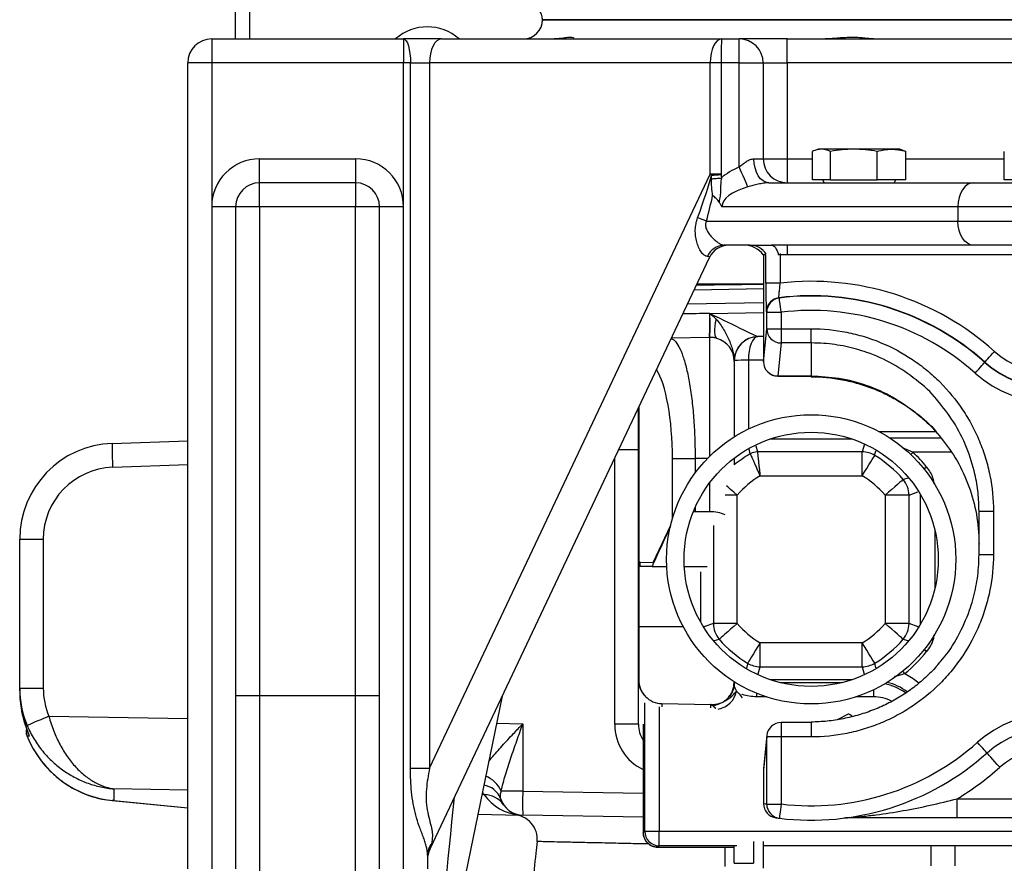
# Model space of a CAD drawing. Extents: x 167 to 762, y 25 to 1311.
# Tile 3 of 26: x 249 to 455, y 466 to 642. Entities that reach past the tile are written whole.
import ezdxf

# ---------------------------------------------------------------- set-up
doc = ezdxf.new("R2010")
doc.units = 0
doc.layers.get('0').update_dxf_attribs({"linetype": 'CONTINUOUS'})

msp = doc.modelspace()

# ---------------------------------------------------------------- linework, layer by layer
at = {"color": 7, "linetype": 'CONTINUOUS'}
for p, q in [((294.31, 637.59), (294.31, 660.27)), ((297.23, 660.27), (297.23, 637.59)), ((570.34, 641.59), (358.34, 641.59)), ((289.34, 637.59), (329.34, 637.59)), ((289.34, 637.59), (289.34, 632.59)), ((337.29, 637.59), (329.34, 637.59)), ((329.34, 637.59), (329.34, 632.59)), ((337.29, 637.59), (395.69, 637.59)), ((395.69, 637.59), (399.34, 637.59)), ((409.34, 637.59), (399.34, 637.59)), ((399.34, 632.59), (399.34, 637.59)), ((409.34, 637.59), (519.34, 637.59)), ((409.34, 632.59), (409.34, 637.59)), ((284.34, 464.59), (284.34, 632.59)), ((289.34, 632.59), (284.34, 632.59)), ((329.34, 632.59), (289.34, 632.59)), ((289.34, 632.59), (289.34, 602.59)), ((330.79, 632.59), (329.34, 632.59)), ((329.34, 602.59), (329.34, 632.59)), ((330.79, 632.59), (334.77, 632.59)), ((330.79, 485.54), (330.79, 632.59)), ((393.29, 632.59), (334.77, 632.59)), ((334.77, 632.59), (334.77, 485.54)), ((395.56, 632.59), (393.29, 632.59)), ((393.29, 609.41), (393.29, 632.59)), ((399.34, 632.59), (395.56, 632.59)), ((395.56, 632.59), (395.56, 609.41)), ((399.34, 632.59), (404.34, 632.59)), ((399.34, 610.89), (399.34, 632.59)), ((404.34, 632.59), (404.34, 612.59)), ((404.34, 632.59), (409.34, 632.59)), ((409.34, 632.59), (409.34, 612.59)), ((519.34, 632.59), (409.34, 632.59)), ((414.61, 608.19), (414.61, 614.12)), ((415.84, 614.59), (415.12, 614.33)), ((416.48, 614.59), (415.84, 614.59)), ((423.22, 614.59), (416.48, 614.59)), ((418.36, 608.19), (418.36, 614.12)), ((431.08, 614.59), (423.22, 614.59)), ((428.09, 608.19), (428.09, 614.12)), ((432.84, 614.59), (431.08, 614.59)), ((433.54, 614.34), (432.84, 614.59)), ((434.07, 608.19), (434.07, 614.12)), ((454.61, 608.19), (454.61, 614.12)), ((299.34, 607.59), (299.34, 612.59)), ((299.34, 612.59), (319.34, 612.59)), ((319.34, 612.59), (319.34, 607.59)), ((402.41, 612.59), (404.34, 612.59)), ((404.34, 612.59), (409.34, 612.59)), ((409.34, 612.59), (409.34, 607.59)), ((409.34, 612.59), (414.61, 612.59)), ((434.07, 612.59), (454.61, 612.59)), ((334.77, 485.54), (393.29, 609.41)), ((395.56, 609.41), (393.29, 609.41)), ((418.36, 608.19), (414.61, 608.19)), ((416.68, 608.19), (417.02, 607.59)), ((418.36, 608.19), (428.09, 608.19)), ((434.07, 608.19), (428.09, 608.19)), ((431.65, 607.59), (432, 608.19)), ((458.36, 608.19), (454.61, 608.19)), ((319.34, 607.59), (299.34, 607.59)), ((299.34, 602.59), (299.34, 607.59)), ((319.34, 607.59), (319.34, 602.59)), ((405.48, 607.59), (448.18, 607.59)), ((448.18, 607.59), (480.5, 607.59)), ((289.34, 602.59), (289.34, 464.59)), ((294.34, 602.59), (289.34, 602.59)), ((294.34, 602.59), (294.34, 464.59)), ((299.34, 602.59), (294.34, 602.59)), ((319.34, 602.59), (299.34, 602.59)), ((299.34, 602.59), (299.34, 500.64)), ((324.34, 602.59), (319.34, 602.59)), ((319.34, 500.64), (319.34, 602.59)), ((324.34, 464.59), (324.34, 602.59)), ((329.34, 602.59), (324.34, 602.59)), ((329.34, 464.59), (329.34, 602.59)), ((444.94, 602.59), (395.74, 602.59)), ((483.74, 602.59), (444.94, 602.59)), ((444.94, 602.59), (444.94, 599.59)), ((392.5, 599.59), (444.94, 599.59)), ((444.94, 599.59), (483.74, 599.59)), ((401.61, 594.59), (396.16, 594.59)), ((448.18, 594.59), (406.07, 594.59)), ((409.34, 594.59), (409.34, 592.59)), ((480.5, 594.59), (448.18, 594.59)), ((334.82, 468.61), (393.12, 592.02)), ((404.9, 592.59), (404.34, 592.59)), ((404.39, 592.59), (404.39, 570.28)), ((404.9, 586.68), (404.9, 592.59)), ((409.34, 592.59), (407.52, 592.59)), ((407.9, 592.85), (407.9, 586.68)), ((519.34, 592.59), (409.34, 592.59)), ((389.95, 585.3), (404.39, 585.55)), ((390.54, 586.56), (404.39, 586.56)), ((407.9, 586.68), (404.9, 586.68)), ((407.63, 583.63), (407.71, 583.56)), ((404.39, 582.55), (388.52, 582.27)), ((393.18, 580.36), (404.39, 580.55)), ((393.18, 580.35), (393.18, 580.36)), ((393.18, 580.36), (393.18, 580.35)), ((405.07, 580.59), (408.07, 580.59)), ((405.07, 577.16), (405.07, 580.59)), ((408.07, 580.59), (408.07, 577.16)), ((404.39, 570.28), (405.07, 577.16)), ((405.07, 577.16), (408.07, 577.16)), ((408.07, 577.16), (414.34, 577.16)), ((408.07, 577.16), (408.07, 574.2)), ((414.34, 574.2), (414.34, 577.16)), ((393.13, 575.35), (385.18, 575.21)), ((393.22, 550.61), (393.22, 575.35)), ((404.39, 575.55), (403.22, 575.53)), ((408.07, 574.2), (407.39, 567.33)), ((414.34, 574.2), (408.07, 574.2)), ((414.34, 574.2), (414.34, 567.33)), ((398.31, 570.53), (398.31, 570.36)), ((398.31, 570.53), (398.31, 570.53)), ((398.31, 570.36), (398.31, 554.63)), ((404.39, 570.64), (401.26, 570.58)), ((401.26, 570.58), (401.26, 570.58)), ((401.26, 570.58), (401.26, 556.26)), ((450.52, 570.15), (450.57, 570.21)), ((407.39, 567.33), (414.34, 567.33)), ((407.39, 567.33), (407.39, 567.28)), ((407.39, 567.28), (414.34, 567.28)), ((414.34, 567.33), (414.34, 567.28)), ((378.31, 528.5), (378.31, 560.66)), ((378.41, 560.88), (378.41, 528.5)), ((440.33, 555.66), (428.61, 555.66)), ((440.34, 555.65), (428.63, 555.65)), ((430.74, 554.4), (441.35, 554.4)), ((268.61, 553.27), (284.34, 553.82)), ((402.8, 552.77), (403.14, 551.49)), ((422.95, 554.16), (405.73, 554.16)), ((425.43, 553.08), (424.99, 551.49)), ((433.34, 552.38), (435.59, 551.41)), ((373.39, 494.71), (373.39, 550.26)), ((378.31, 551.92), (374.18, 551.92)), ((401.65, 551.09), (401.4, 552.15)), ((424.99, 551.49), (403.14, 551.49)), ((424.99, 546.51), (424.99, 551.49)), ((443.59, 551.41), (435.59, 551.41)), ((284.34, 548.82), (268.7, 548.27)), ((385.41, 550.09), (390.15, 550.09)), ((385.41, 537.58), (385.41, 550.09)), ((392.71, 550.09), (390.15, 550.09)), ((390.15, 550.09), (390.15, 547.09)), ((398.31, 550.09), (398.18, 550.09)), ((398.31, 550.09), (398.31, 548.8)), ((403.69, 546.51), (424.99, 546.51)), ((393.22, 539), (393.22, 545.1)), ((434.56, 546.04), (433.52, 545.75)), ((398.92, 542.48), (396.38, 542.48)), ((398.92, 515.71), (398.92, 542.48)), ((429.76, 542.48), (429.76, 515.71)), ((434.74, 542.48), (429.76, 542.48)), ((434.74, 542.48), (436.61, 543.16)), ((434.74, 515.71), (434.74, 542.48)), ((437.16, 515.63), (437.16, 542.56)), ((390.15, 539.92), (390.15, 538.97)), ((393.22, 539), (390.15, 538.97)), ((449.34, 530.11), (449.34, 539.11)), ((449.34, 539.11), (452.34, 539.11)), ((452.34, 539.11), (452.34, 530.11)), ((381.41, 528.46), (385.05, 536.23)), ((393.94, 536.16), (393.94, 515.71)), ((440.15, 535.1), (440.15, 523.09)), ((249.31, 502.2), (249.31, 533.28)), ((249.31, 533.28), (254.22, 533.28)), ((254.22, 533.28), (254.22, 502.2)), ((449.34, 530.11), (452.34, 530.11)), ((378.31, 515.09), (378.31, 528.5)), ((378.41, 528.5), (378.31, 528.5)), ((378.65, 528.51), (381.41, 528.46)), ((378.39, 527.59), (378.39, 515.09)), ((381.2, 527.59), (378.73, 527.59)), ((381.2, 527.59), (384.23, 527.59)), ((387.88, 527.59), (392.64, 527.59)), ((391.28, 526.5), (391.28, 516.04)), ((393.94, 515.71), (391.94, 514.99)), ((398.92, 515.71), (393.94, 515.71)), ((434.74, 515.71), (429.76, 515.71)), ((436.63, 515.02), (434.74, 515.71)), ((378.31, 503.94), (378.31, 515.09)), ((378.31, 515.09), (378.39, 515.09)), ((378.39, 515.09), (378.39, 503.94)), ((378.39, 515.09), (387.64, 515.09)), ((394.18, 512.16), (395.16, 512.44)), ((424.99, 511.68), (403.69, 511.68)), ((403.69, 506.7), (403.69, 511.68)), ((424.99, 506.7), (424.99, 511.68)), ((427.8, 506.45), (427.59, 507.43)), ((403.28, 505.2), (403.69, 506.7)), ((403.69, 506.7), (424.99, 506.7)), ((424.99, 506.7), (425.41, 505.15)), ((378.31, 494.71), (378.31, 503.94)), ((378.31, 503.94), (378.39, 503.94)), ((398.25, 503.3), (398.25, 503.6)), ((398.31, 503.56), (398.31, 503.28)), ((405.73, 504.03), (422.95, 504.03)), ((407.87, 503.4), (420.81, 503.4)), ((249.31, 501.66), (249.31, 502.2)), ((249.31, 502.2), (254.22, 502.2)), ((399.48, 502.86), (399.44, 502.8)), ((402.96, 501.17), (402.96, 500.41)), ((427.34, 501.89), (427.34, 500.41)), ((299.34, 500.64), (294.34, 500.64)), ((299.34, 500.64), (299.34, 451.74)), ((319.34, 500.64), (299.34, 500.64)), ((324.34, 500.64), (319.34, 500.64)), ((319.34, 452.87), (319.34, 500.64)), ((349.9, 500.53), (334.44, 425.09)), ((379.64, 472.39), (379.64, 499.18)), ((383.22, 499.01), (393.39, 498.82)), ((383.22, 499.01), (383.22, 498.31)), ((405.06, 500.41), (402.96, 500.41)), ((427.34, 500.41), (423.62, 500.41)), ((382.64, 498.35), (382.64, 472.39)), ((393.39, 498.12), (393.39, 498.82)), ((419.86, 495.68), (422.15, 496.9)), ((255.39, 496.36), (284.34, 495.91)), ((348.75, 494.9), (354.22, 494.81)), ((354.22, 494.81), (354.22, 480.76)), ((414.34, 495.07), (408.07, 495.07)), ((408.07, 495.07), (408.07, 492.07)), ((414.34, 495.07), (414.34, 492.07)), ((378.31, 494.71), (373.39, 494.71)), ((379.32, 494.72), (379.32, 472.09)), ((251.13, 492.7), (251.29, 492.23)), ((405.07, 492.07), (404.39, 485.19)), ((405.09, 492.36), (404.41, 485.48)), ((405.09, 492.36), (405.07, 492.07)), ((408.07, 492.07), (405.07, 492.07)), ((405.07, 478.08), (405.07, 492.07)), ((408.07, 492.07), (408.07, 478.08)), ((414.34, 492.07), (408.07, 492.07)), ((330.79, 485.54), (334.77, 485.54)), ((404.41, 485.48), (404.39, 485.19)), ((404.39, 485.19), (404.39, 478.17)), ((284.34, 480.99), (268.96, 481.23)), ((268.96, 481.23), (268.96, 478.79)), ((354.22, 480.76), (349.71, 480.76)), ((354.22, 480.76), (379.32, 480.32)), ((268.96, 478.79), (268.61, 478.78)), ((268.61, 478.78), (284.34, 477.27)), ((268.96, 478.79), (284.34, 477.31)), ((346.19, 480.02), (345.7, 480.03)), ((444.79, 475.17), (444.79, 479.17)), ((444.79, 479.17), (483.89, 479.17)), ((405.07, 478.08), (408.07, 478.08)), ((344.86, 475.93), (353.48, 475.78)), ((379.32, 475.33), (354.22, 475.76)), ((407.22, 475.18), (407.21, 475.17)), ((407.21, 475.17), (407.27, 475.17)), ((483.89, 475.17), (444.79, 475.17)), ((379.34, 472.09), (379.64, 472.39)), ((379.64, 472.39), (382.64, 472.39)), ((382.64, 472.39), (546.04, 472.39)), ((382.64, 469.39), (382.64, 472.39)), ((379.32, 472.09), (379.34, 472.09)), ((402.31, 470.26), (402.31, 465.72)), ((404.31, 470.26), (404.31, 464.7)), ((382.64, 469.39), (382.34, 469.09)), ((382.34, 469.08), (382.34, 469.09)), ((382.34, 469.08), (398.31, 469.08)), ((398.81, 469.39), (382.64, 469.39)), ((396.38, 465.05), (396.39, 469.08)), ((398.31, 465.72), (398.31, 469.36)), ((524.31, 469.39), (404.31, 469.39)), ((439.31, 469.36), (439.31, 465.18)), ((444.31, 469.25), (444.31, 465.18)), ((334.34, 467.44), (334.34, 464.59)), ((398.31, 465.72), (402.31, 465.72))]:
    msp.add_line(p, q, dxfattribs=at)
at = {"color": 7, "linetype": 'CONTINUOUS', "flags": 128}
for points in [[(329.34, 637.59), (329.62, 637.5), (329.9, 637.21), (330.15, 636.75), (330.37, 636.13), (330.55, 635.37), (330.68, 634.51), (330.77, 633.57), (330.79, 632.59)], [(337.29, 637.59), (336.79, 637.5), (336.32, 637.21), (335.89, 636.75), (335.5, 636.13), (335.19, 635.37), (334.96, 634.51), (334.82, 633.57), (334.77, 632.59)], [(405.48, 607.59), (404.88, 607.69), (404.31, 607.98), (403.78, 608.44), (403.31, 609.06), (402.93, 609.82), (402.65, 610.68), (402.47, 611.62), (402.41, 612.59)], [(401.14, 606.74), (401.01, 607.06), (400.84, 607.45), (400.64, 607.91), (400.41, 608.44), (400.16, 609.01), (399.9, 609.61), (399.62, 610.25), (399.34, 610.89)], [(393.56, 608.42), (393.8, 608.45), (394.05, 608.47), (394.3, 608.49), (394.56, 608.52), (394.82, 608.54), (395.09, 608.57), (395.36, 608.59), (395.63, 608.62)], [(393.58, 609.15), (393.81, 609.17), (394.05, 609.19), (394.29, 609.22), (394.54, 609.24), (394.79, 609.26), (395.05, 609.28), (395.3, 609.31), (395.56, 609.33)], [(448.18, 607.59), (447.55, 607.5), (446.94, 607.21), (446.38, 606.75), (445.89, 606.13), (445.49, 605.37), (445.19, 604.51), (445.01, 603.57), (444.94, 602.59)], [(448.18, 594.59), (447.55, 594.69), (446.94, 594.98), (446.38, 595.44), (445.89, 596.06), (445.49, 596.82), (445.19, 597.68), (445.01, 598.62), (444.94, 599.59)], [(406.07, 594.59), (406.28, 594.56), (406.48, 594.46), (406.69, 594.3), (406.88, 594.07), (407.06, 593.78), (407.23, 593.43), (407.38, 593.04), (407.52, 592.59)], [(408.07, 580.59), (408, 581.16), (407.93, 581.72), (407.87, 582.23), (407.82, 582.67), (407.77, 583.05), (407.74, 583.32), (407.72, 583.5), (407.71, 583.56)], [(394.5, 579.19), (394.35, 578.41), (394.25, 577.68), (394.2, 577), (394.2, 576.42), (394.25, 575.92), (394.35, 575.54), (394.5, 575.29), (394.69, 575.16)], [(405.07, 580.59), (405.04, 580.62), (405, 580.65)], [(450.57, 570.21), (450.61, 570.26), (450.73, 570.39), (450.91, 570.6), (451.16, 570.87), (451.46, 571.21), (451.81, 571.6), (452.18, 572.01), (452.56, 572.44)], [(448.52, 567.92), (448.9, 568.35), (449.27, 568.76), (449.62, 569.15), (449.92, 569.48), (450.17, 569.76), (450.36, 569.97), (450.47, 570.1), (450.52, 570.15)], [(424.99, 546.51), (425.48, 547.3), (425.94, 548.06), (426.37, 548.77), (426.76, 549.39), (427.08, 549.93), (427.33, 550.34), (427.51, 550.62), (427.59, 550.76)], [(435.59, 551.41), (435.21, 551.01), (435.13, 550.93)], [(438.41, 548.33), (437.97, 547.99), (437.89, 547.92)], [(398.92, 542.48), (398.23, 543.08), (397.55, 543.67), (396.93, 544.21), (396.7, 544.41)], [(433.52, 545.75), (433.39, 545.64), (433.14, 545.42), (432.78, 545.1), (432.31, 544.7), (431.75, 544.21), (431.13, 543.67), (430.45, 543.08), (429.76, 542.48)], [(398.92, 515.71), (398.23, 515.1), (397.55, 514.52), (396.93, 513.98), (396.37, 513.49), (395.9, 513.09), (395.54, 512.77), (395.29, 512.55), (395.16, 512.44)], [(433.52, 512.44), (433.39, 512.55), (433.14, 512.77), (432.78, 513.09), (432.31, 513.49), (431.75, 513.98), (431.13, 514.52), (430.45, 515.1), (429.76, 515.71)], [(403.69, 511.68), (403.2, 510.89), (402.74, 510.13), (402.31, 509.42), (401.92, 508.79), (401.6, 508.26), (401.35, 507.85), (401.17, 507.57), (401.09, 507.43)], [(427.59, 507.43), (427.51, 507.57), (427.33, 507.85), (427.08, 508.26), (426.76, 508.79), (426.37, 509.42), (425.94, 510.13), (425.48, 510.89), (424.99, 511.68)], [(438.41, 509.86), (437.97, 510.2), (437.89, 510.27)], [(433.86, 505.26), (433.51, 505.69), (433.45, 505.77)], [(433.86, 505.26), (435.64, 504.23), (436.81, 503.34)], [(398.26, 502.62), (398.41, 502.32), (398.58, 501.99), (398.78, 501.62)], [(451.01, 488.71), (450.97, 488.75), (450.85, 488.88), (450.67, 489.09), (450.42, 489.37), (450.12, 489.7), (449.77, 490.09), (449.4, 490.51), (449.01, 490.95)], [(453.67, 485.73), (453.15, 486.31), (452.65, 486.87), (452.19, 487.39), (451.79, 487.84), (451.46, 488.21), (451.21, 488.48), (451.06, 488.65), (451.01, 488.71)], [(408.07, 478.08), (408, 477.5), (407.94, 476.94), (407.87, 476.43), (407.82, 475.98), (407.77, 475.61), (407.74, 475.33), (407.72, 475.16), (407.71, 475.11)]]:
    msp.add_lwpolyline(points, dxfattribs=at)
at = {"color": 7, "linetype": 'CONTINUOUS'}
for radius in [30.15, 26.5]:
    msp.add_circle((414.34, 529.09), radius, dxfattribs=at)
for centre, radius, start, end in [((355.34, 641.59), 3, 359.9776, 90), ((354.34, 641.59), 4, 270, 0), ((334.31, 630.09), 10, 48.5904, 131.4096), ((289.34, 632.59), 5, 90, 180), ((399.34, 632.59), 5, 0, 90), ((299.34, 602.59), 10, 90, 180), ((319.34, 602.59), 10, 0, 90), ((409.34, 612.59), 5, 180, 270), ((299.34, 602.59), 5, 90, 180), ((319.34, 602.59), 5, 0, 90), ((386.08, 585.13), 15.83, 66.0504, 73.1541), ((396.28, 590.68), 3.91, 91.7135, 156.337), ((397.19, 590.09), 4.5, 90, 154.712), ((400.34, 589.59), 5, 36.8699, 90), ((401.51, 590.48), 4.11, 32.9481, 88.6225), ((414.34, 529.71), 57.34, 48.1897, 96.4499), ((408, 580.65), 3, 120.5566, 179.9827), ((408.07, 580.59), 3, 97.0386, 179.9825), ((408, 580.65), 3, 97.1074, 120.5582), ((414.34, 529.71), 54.34, 48.1897, 97.0917), ((414.34, 529.71), 54.27, 48.1897, 97.021), ((343.94, 578.28), 49.28, 356.5927, 2.4073), ((319.99, 577.84), 73.27, 358.0509, 1.9373), ((414.34, 529.71), 51.27, 48.1897, 97.021), ((408.06, 577.19), 2.99, 180.641, 270.2274), ((393.31, 570.36), 5, 0, 73.9234), ((403.31, 570.53), 5, 91, 180), ((403.31, 570.53), 5, 91.009, 179.6631), ((464.34, 585.61), 17.66, 228.1897, 311.8103), ((400.51, 528.57), 42.02, 88.9897, 93.0103), ((400.53, 528.57), 42.02, 89.007, 93.0278), ((407.39, 570.28), 3, 180, 270), ((407.38, 570.31), 2.99, 180.6409, 270.2274), ((464.34, 585.61), 20.73, 228.1897, 311.8103), ((464.34, 585.61), 20.66, 228.1897, 311.8103), ((464.34, 585.61), 23.73, 228.1897, 311.8103), ((269.31, 533.28), 20, 91.9979, 180), ((340.28, 552.02), 71.69, 179.0004, 182.9957), ((414.34, 529.09), 25.4, 119.9874, 129.1409), ((403.15, 548.48), 3.01, 90.1189, 119.8685), ((424.98, 546.47), 5.02, 58.6717, 89.8757), ((414.34, 529.09), 25.4, 40.964, 58.5475), ((414.34, 529.09), 30.81, 38.6385, 46.4016), ((269.22, 533.28), 15, 91.9979, 180), ((414.34, 529.09), 20.42, 121.4525, 139.036), ((414.34, 529.09), 20.42, 40.964, 58.5475), ((429.72, 542.47), 5.02, 0.1671, 40.7968), ((378.41, 528.33), 0.153, 88.7671, 130.1567), ((385.5, 529.04), 4.14, 188.1469, 190.8214), ((386.59, 528.45), 5.19, 179.9358, 182.7014), ((382.81, 527.63), 1.51, 155.126, 157.5927), ((398.96, 515.72), 5.02, 180.1672, 220.7967), ((414.34, 529.09), 20.42, 220.964, 238.5475), ((414.34, 529.09), 20.42, 301.4525, 319.036), ((429.72, 515.72), 5.02, 319.2032, 359.8328), ((414.34, 529.09), 25.4, 220.964, 238.5475), ((414.34, 529.09), 25.4, 301.4525, 319.036), ((414.34, 529.09), 30.81, 309.3234, 321.3615), ((403.7, 511.72), 5.02, 238.6722, 269.8753), ((424.98, 511.72), 5.02, 270.1247, 301.3279), ((383.06, 503.95), 4.75, 180.1798, 226.141), ((383.31, 503.94), 4.92, 180, 223.9084), ((427.34, 492.03), 11.36, 54.1997, 78.0218), ((427.34, 492.03), 11.76, 53.4978, 76.0023), ((394.19, 502.49), 4.67, 279.369, 349.2805), ((393.5, 502.11), 3.53, 274.2908, 300.3164), ((427.34, 492.03), 8.38, 63.437, 90), ((331.22, 311.95), 199.4, 112.352, 113.7645), ((408.07, 492.07), 3, 90, 174.3466), ((464.34, 473.8), 23, 48.1897, 131.8103), ((252.65, 493.09), 2, 161.4673, 201.9726), ((252.66, 493.09), 2, 160.9498, 202.1534), ((464.34, 473.8), 20, 48.1897, 131.8103), ((414.34, 529.71), 52, 263.0786, 311.8103), ((414.34, 529.71), 55, 263.0786, 311.8103), ((464.34, 473.8), 16, 48.1897, 131.8103), ((407.39, 485.19), 3, 174.3466, 180), ((414.34, 529.71), 59, 301.0688, 311.8103), ((344.23, 478.35), 5.99, 23.8182, 67.8622), ((345.56, 477.78), 4.24, 20.3015, 82.7509), ((425.85, 478.26), 71.68, 178.0015, 181.9985), ((346.15, 475.07), 4.95, 34.916, 89.5398), ((354.39, 485.73), 10, 214.8458, 264.759), ((354.31, 480.76), 5, 197.6278, 269), ((407.39, 478.17), 3, 179.9936, 262.3189), ((411.34, 529.71), 52, 262.3224, 263.0786), ((408.07, 478.08), 3, 179.994, 263.0748), ((352.22, 470.8), 5, 353.8929, 88.9619), ((414.34, 529.71), 55, 262.3224, 262.5552), ((414.34, 529.71), 55, 262.5552, 263.0786), ((421.72, 477.33), 2.16, 270.052, 285.4453), ((382.64, 472.39), 3, 180.0203, 269.9795), ((338.25, 467.41), 3.91, 142.3809, 179.6093), ((339.34, 466.47), 5, 154.712, 180)]:
    msp.add_arc(centre, radius, start, end, dxfattribs=at)
for centre, major_axis, ratio, start_param, end_param in [((395.69, 632.59), (0, 5), 0.480519, 0, 1.570796), ((395.69, 632.59), (0, 5), 0.027035, 0, 1.570796), ((407.97, 602.59), (-15.47, 0), 0.646538, 5.30457, 5.636914), ((350.1, 512.65), (43.88, 99.82), 0.036948, 5.799795, 6.040486), ((396.55, 610.98), (4.52, -2.14), 0.631195, 4.239358, 4.320683), ((396.55, 610.98), (0.88, 1.87), 0.241788, 2.668562, 2.749887), ((407.97, 602.59), (12.23, 0), 0.408687, 2.162978, 3.141593), ((353.01, 512.65), (41.03, 100.19), 0.070316, 5.791138, 5.910957), ((386.68, 590.09), (6.45, 2.02), 0.119095, 6.173874, 6.620964), ((1752.69, 550.09), (2061.73, 0), 0.01952, 2.290819, 2.294446), ((393.31, 580.36), (9.91, -4.83), 0.0052, 4.701715, 6.272968), ((403.31, 570.53), (-0.09, 5), 0.410287, 0, 1.553044), ((393.31, 570.36), (0, 10), 0.5, 4.712389, 4.729842), ((380.02, 550.09), (0, 20.11), 0.267952, 4.712389, 5.888914), ((390.24, 536.09), (5, 0), 0.57735, 1.58825, 1.669787), ((393.31, 536.12), (5, 0), 0.57735, 0.907858, 1.58825), ((435.64, 633.92), (286.46, 615.77), 0.006853, 1.73391, 1.746409), ((378.64, 515.09), (0, 13.41), 0.267952, 6.278508, 6.34656), ((386.69, 528.45), (5.14, 3.73), 0.636845, 2.340704, 2.464973), ((393.31, 503.29), (5, -0.01), 0.026795, 0.000048, 0.148379), ((269.31, 502.23), (4.59, 19.53), 0.996924, 1.802255, 2.199813), ((269.31, 501.63), (-4.59, 19.53), 0.996924, 1.339338, 1.547782), ((269.22, 502.23), (2.41, 14.89), 0.994227, 1.732007, 2.129566), ((383.31, 504.18), (0, 5.18), 0.965926, 2.354472, 3.124139), ((393.31, 493.65), (0, -5.18), 0.965926, 3.101393, 3.124139), ((383.39, 494.76), (0.67, 10.33), 0.965633, 1.637853, 2.789126), ((383.31, 494.76), (0.23, 5.52), 0.904924, 1.617603, 2.265758), ((269.31, 498.82), (-14.01, 15.18), 0.940801, 1.184284, 2.348353), ((269.31, 493.09), (20, 0), 0.099452, 3.530867, 3.590307), ((339.34, 473.9), (4.9, 48.81), 0.001208, 3.153385, 4.827256), ((339.34, 489.88), (4.54, 21.3), 0.012741, 3.195645, 3.4838)]:
    msp.add_ellipse(centre, major_axis=major_axis, ratio=ratio, start_param=start_param, end_param=end_param, dxfattribs=at)
for points, knots in [([(358.34, 641.59), (358.34, 641.59), (358.34, 641.59), (358.36, 641.59), (358.39, 641.59), (358.42, 641.59), (358.47, 641.59), (358.53, 641.59), (358.6, 641.59), (358.68, 641.59), (358.88, 641.59), (359.29, 641.59), (360.08, 641.59), (361.11, 641.59), (362.4, 641.59), (363.95, 641.59), (366.37, 641.59), (370.05, 641.59), (375.48, 641.59), (381.91, 641.59), (389.25, 641.59), (397.39, 641.59), (406.2, 641.59), (415.52, 641.59), (423.61, 641.59), (430.19, 641.59), (435.12, 641.59), (440.08, 641.59), (445, 641.59), (449.91, 641.59), (453.81, 641.59), (456.72, 641.59), (458.62, 641.59), (460.53, 641.59), (462.43, 641.59), (463.7, 641.59), (464.34, 641.59)], [0, 0, 0, 0, 0.006368, 0.012735, 0.0191, 0.025464, 0.031828, 0.038192, 0.044558, 0.050925, 0.057295, 0.086904, 0.116515, 0.147004, 0.177496, 0.208759, 0.240025, 0.303831, 0.368644, 0.434147, 0.5, 0.565853, 0.631356, 0.69617, 0.759976, 0.791239, 0.822505, 0.852994, 0.883485, 0.913094, 0.942705, 0.954168, 0.965624, 0.97708, 0.988537, 1, 1, 1, 1]), ([(364.9, 637.73), (364.81, 637.78), (364.66, 637.84), (364.32, 637.88), (364.19, 637.89), (363.9, 637.88), (363.74, 637.87), (363.21, 637.82), (362.8, 637.76), (362.09, 637.68), (361.84, 637.65), (361.32, 637.61), (361.04, 637.59), (360.76, 637.59)], [0, 0, 0, 0, 0.25, 0.25, 0.375, 0.375, 0.5, 0.5, 0.75, 0.75, 0.875, 0.875, 1, 1, 1, 1]), ([(427.32, 637.59), (427.02, 637.59), (426.7, 637.62), (426.02, 637.68), (425.65, 637.72), (424.89, 637.79), (424.5, 637.83), (423.68, 637.87), (423.26, 637.89), (422.38, 637.89), (421.93, 637.87), (421.02, 637.82), (420.56, 637.79), (419.64, 637.72), (419.16, 637.68), (418.22, 637.62), (417.74, 637.59), (417.27, 637.59)], [0, 0, 0, 0, 0.125, 0.125, 0.25, 0.25, 0.375, 0.375, 0.5, 0.5, 0.625, 0.625, 0.75, 0.75, 0.875, 0.875, 1, 1, 1, 1]), ([(416.48, 614.59), (416.17, 614.59), (415.86, 614.55), (415.23, 614.39), (414.92, 614.26), (414.61, 614.12)], [0, 0, 0, 0, 0.5, 0.5, 1, 1, 1, 1]), ([(418.36, 614.12), (418.05, 614.26), (417.73, 614.39), (417.11, 614.55), (416.8, 614.59), (416.48, 614.59)], [0, 0, 0, 0, 0.5, 0.5, 1, 1, 1, 1]), ([(423.22, 614.59), (422.41, 614.59), (421.6, 614.55), (419.98, 614.39), (419.17, 614.26), (418.36, 614.12)], [0, 0, 0, 0, 0.5, 0.5, 1, 1, 1, 1]), ([(428.09, 614.12), (427.28, 614.26), (426.47, 614.39), (424.84, 614.55), (424.03, 614.59), (423.22, 614.59)], [0, 0, 0, 0, 0.5, 0.5, 1, 1, 1, 1]), ([(428.09, 614.12), (428.59, 614.26), (429.08, 614.39), (430.08, 614.55), (430.58, 614.59), (431.08, 614.59)], [0, 0, 0, 0, 0.5, 0.5, 1, 1, 1, 1]), ([(431.08, 614.59), (431.58, 614.59), (432.08, 614.55), (433.07, 614.39), (433.57, 614.26), (434.07, 614.12)], [0, 0, 0, 0, 0.5, 0.5, 1, 1, 1, 1]), ([(433.54, 614.33), (433.56, 614.32), (433.74, 614.29), (433.92, 614.2), (434.07, 614.12)], [0, 0, 0, 0, 0.131003, 1, 1, 1, 1]), ([(399.34, 610.89), (399.58, 611.1), (399.82, 611.3), (400.31, 611.69), (400.57, 611.87), (401.09, 612.19), (401.35, 612.33), (401.89, 612.53), (402.16, 612.59), (402.41, 612.59)], [0, 0, 0, 0, 0.25, 0.25, 0.5, 0.5, 0.75, 0.75, 1, 1, 1, 1]), ([(393.79, 604.93), (393.72, 605.51), (393.64, 606.09), (393.56, 607.26), (393.54, 607.84), (393.56, 608.42)], [0, 0, 0, 0, 0.5, 0.5, 1, 1, 1, 1]), ([(395.63, 608.62), (395.53, 608.2), (395.49, 607.77), (395.45, 606.93), (395.45, 606.5), (395.43, 605.66), (395.4, 605.25), (395.29, 604.41), (395.2, 603.99), (395.14, 603.57)], [0, 0, 0, 0, 0.25, 0.25, 0.5, 0.5, 0.75, 0.75, 1, 1, 1, 1]), ([(405.48, 607.59), (405.31, 607.59), (405.13, 607.59), (404.77, 607.55), (404.59, 607.53), (404.04, 607.45), (403.67, 607.37), (402.93, 607.21), (402.56, 607.12), (401.85, 606.94), (401.49, 606.84), (401.14, 606.74)], [0, 0, 0, 0, 0.125, 0.125, 0.25, 0.25, 0.5, 0.5, 0.75, 0.75, 1, 1, 1, 1]), ([(395.14, 603.57), (394.98, 603.89), (394.76, 604.13), (394.4, 604.44), (394.28, 604.54), (394.04, 604.73), (393.91, 604.83), (393.79, 604.93)], [0, 0, 0, 0, 0.5, 0.5, 0.75, 0.75, 1, 1, 1, 1]), ([(395.14, 603.57), (395.22, 603.4), (395.32, 603.23), (395.47, 602.98), (395.52, 602.9), (395.63, 602.74), (395.68, 602.67), (395.74, 602.59)], [0, 0, 0, 0, 0.5, 0.5, 0.75, 0.75, 1, 1, 1, 1]), ([(392.69, 592.25), (392.59, 592.26), (392.48, 592.28), (392.26, 592.37), (392.14, 592.43), (391.92, 592.59), (391.81, 592.69), (391.6, 592.92), (391.49, 593.05), (391.2, 593.47), (391.02, 593.8), (390.79, 594.33), (390.72, 594.51), (390.59, 594.89), (390.53, 595.09), (390.37, 595.68), (390.29, 596.09), (390.19, 596.93), (390.17, 597.35), (390.2, 598.2), (390.24, 598.63), (390.41, 599.47), (390.52, 599.88), (390.66, 600.28)], [0, 0, 0, 0, 0.0625, 0.0625, 0.125, 0.125, 0.1875, 0.1875, 0.25, 0.25, 0.375, 0.375, 0.4375, 0.4375, 0.5, 0.5, 0.625, 0.625, 0.75, 0.75, 0.875, 0.875, 1, 1, 1, 1]), ([(392.5, 599.59), (392.43, 599.45), (392.37, 599.3), (392.31, 598.98), (392.3, 598.81), (392.34, 598.31), (392.44, 597.99), (392.74, 597.38), (392.92, 597.1), (393.32, 596.57), (393.54, 596.33), (394, 595.86), (394.23, 595.66), (394.7, 595.28), (394.93, 595.12), (395.36, 594.86), (395.56, 594.76), (395.91, 594.63), (396.05, 594.59), (396.16, 594.59)], [0, 0, 0, 0, 0.0625, 0.0625, 0.125, 0.125, 0.25, 0.25, 0.375, 0.375, 0.5, 0.5, 0.625, 0.625, 0.75, 0.75, 0.875, 0.875, 1, 1, 1, 1]), ([(401.61, 594.59), (401.92, 594.59), (402.25, 594.6), (402.94, 594.6), (403.31, 594.6), (404.42, 594.6), (405.22, 594.59), (406.07, 594.59)], [0, 0, 0, 0, 0.25, 0.25, 0.5, 0.5, 1, 1, 1, 1]), ([(390.43, 586.31), (390.43, 586.31), (392.31, 586.33), (396.17, 586.37), (400.83, 586.43), (403.58, 586.46), (404.39, 586.46)], [0, 0, 0, 0, 0.001243, 0.448429, 0.835639, 1, 1, 1, 1]), ([(404.9, 586.68), (404.9, 586.29), (404.9, 585.9), (404.9, 585.13), (404.9, 584.75), (404.91, 584.22), (404.91, 584.04), (404.91, 583.7), (404.91, 583.53), (404.92, 583.03), (404.92, 582.73), (404.93, 582.18), (404.94, 581.92), (404.95, 581.48), (404.96, 581.29), (404.97, 581.06), (404.97, 580.99), (404.98, 580.87), (404.98, 580.82), (404.99, 580.7), (405, 580.66), (405, 580.65)], [0, 0, 0, 0, 0.125, 0.125, 0.25, 0.25, 0.3125, 0.3125, 0.375, 0.375, 0.5, 0.5, 0.625, 0.625, 0.75, 0.75, 0.8125, 0.8125, 0.875, 0.875, 1, 1, 1, 1]), ([(407.63, 583.63), (407.62, 583.63), (407.62, 583.65), (407.62, 583.74), (407.62, 583.8), (407.63, 583.96), (407.63, 584.05), (407.65, 584.28), (407.66, 584.41), (407.69, 584.69), (407.7, 584.84), (407.74, 585.18), (407.76, 585.35), (407.81, 585.89), (407.86, 586.29), (407.9, 586.68)], [0, 0, 0, 0, 0.125, 0.125, 0.25, 0.25, 0.375, 0.375, 0.5, 0.5, 0.625, 0.625, 0.75, 0.75, 1, 1, 1, 1]), ([(393.18, 580.35), (393.18, 580.35), (393.19, 580.34), (393.19, 580.34), (393.2, 580.34), (393.21, 580.33), (393.22, 580.32), (393.22, 580.32), (393.22, 580.32), (393.22, 580.32)], [-0.00001504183, -0.00001504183, -0.00001504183, -0.00001504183, 0, 0, 0, 0.00002978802, 0.00002978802, 0.00002978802, 0.00003461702, 0.00003461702, 0.00003461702, 0.00003461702]), ([(394.5, 579.19), (394.81, 578.85), (395.1, 578.5), (395.62, 577.77), (395.87, 577.39), (396.54, 576.26), (396.92, 575.51), (397.41, 574.37), (397.55, 573.98), (397.81, 573.23), (397.92, 572.87), (398.1, 572.15), (398.17, 571.8), (398.27, 571.14), (398.3, 570.83), (398.31, 570.56)], [0, 0, 0, 0, 0.125, 0.125, 0.25, 0.25, 0.5, 0.5, 0.625, 0.625, 0.75, 0.75, 0.875, 0.875, 1, 1, 1, 1]), ([(414.34, 577.16), (416.85, 577.16), (419.32, 576.91), (422.96, 576.19), (424.17, 575.88), (426.55, 575.16), (427.74, 574.74), (431.19, 573.3), (433.37, 572.14), (435.95, 570.41), (436.46, 570.05), (437.46, 569.31), (437.96, 568.92), (439.41, 567.73), (440.33, 566.89), (442.96, 564.26), (444.53, 562.35), (446.27, 559.75), (446.61, 559.22), (447.25, 558.15), (447.56, 557.6), (448.43, 555.96), (449.49, 553.72), (450.33, 551.39), (450.87, 549.6), (451.04, 549), (451.34, 547.79), (451.48, 547.17), (452.09, 544.1), (452.34, 541.62), (452.34, 539.11)], [0, 0, 0, 0, 0.125, 0.125, 0.1875, 0.1875, 0.25, 0.25, 0.375, 0.375, 0.40625, 0.40625, 0.4375, 0.4375, 0.5, 0.5, 0.625, 0.625, 0.65625, 0.65625, 0.6875, 0.6875, 0.75, 0.8125, 0.8125, 0.84375, 0.84375, 0.875, 0.875, 1, 1, 1, 1]), ([(385.11, 575.07), (385.3, 575.01), (385.79, 574.88), (386.57, 573.85), (387.42, 572.07), (388.2, 569.6), (388.86, 566.56), (389.41, 563.07), (389.81, 559.2), (390.09, 554.86), (390.13, 551.77), (390.15, 550.09)], [0, 0, 0, 0, 0.070574, 0.184655, 0.300675, 0.416684, 0.530945, 0.645193, 0.756968, 0.868735, 1, 1, 1, 1]), ([(394.69, 575.16), (394.47, 575.22), (394.23, 575.28), (393.74, 575.34), (393.48, 575.36), (393.22, 575.35)], [0, 0, 0, 0, 0.5, 0.5, 1, 1, 1, 1]), ([(440.64, 562.24), (440.6, 562.29), (439.38, 563.94), (436.29, 566.57), (431.43, 569.95), (426.42, 572.19), (421.55, 573.55), (417.64, 574.13), (415.22, 574.18), (414.34, 574.2)], [0, 0, 0, 0, 0.006148, 0.207173, 0.402467, 0.603432, 0.756025, 0.911277, 1, 1, 1, 1]), ([(398.31, 570.53), (398.31, 570.53), (398.31, 570.54), (398.31, 570.54), (398.31, 570.55), (398.31, 570.55), (398.31, 570.56)], [-0.00001517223, -0.00001517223, -0.00001517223, -0.00001517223, 0, 0, 0, 0.00003607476, 0.00003607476, 0.00003607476, 0.00003607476]), ([(414.34, 567.33), (416.28, 567.23), (420.22, 567.04), (425.92, 565.51), (431.37, 563.1), (436.2, 559.76), (439.31, 557.13), (440.52, 555.5), (440.57, 555.44)], [0, 0, 0, 0, 0.195986, 0.397686, 0.593643, 0.795294, 0.991334, 1, 1, 1, 1]), ([(414.34, 567.15), (414.84, 567.15), (416.47, 567.16), (419.21, 566.85), (422.53, 566.22), (425.8, 565.27), (428.95, 564.03), (431.96, 562.5), (434.78, 560.71), (437.36, 558.68), (439.29, 556.91), (440.26, 555.75), (440.54, 555.41)], [0, 0, 0, 0, 0.051278, 0.164612, 0.279024, 0.393988, 0.508808, 0.622805, 0.735506, 0.84661, 0.956022, 1, 1, 1, 1]), ([(449.34, 539.11), (449.3, 540.4), (449.22, 543), (448.44, 547.49), (446.86, 552.51), (444.24, 557.75), (441.82, 560.78), (440.64, 562.24)], [0, 0, 0, 0, 0.153537, 0.308976, 0.539591, 0.776851, 1, 1, 1, 1]), ([(440.57, 555.44), (441.77, 553.95), (444.19, 550.94), (446.84, 545.68), (448.65, 540), (449.29, 535.42), (449.33, 532.82), (449.34, 532.23)], [0, 0, 0, 0, 0.226065, 0.455855, 0.692269, 0.930297, 1, 1, 1, 1]), ([(401.65, 551.09), (401.66, 551.07), (401.68, 551.02), (401.74, 550.86), (401.79, 550.76), (401.9, 550.5), (401.96, 550.35), (402.11, 550.01), (402.2, 549.82), (402.38, 549.39), (402.48, 549.16), (402.7, 548.68), (402.81, 548.43), (403.05, 547.9), (403.17, 547.63), (403.36, 547.21), (403.43, 547.07), (403.55, 546.8), (403.62, 546.65), (403.69, 546.51)], [0, 0, 0, 0, 0.125, 0.125, 0.25, 0.25, 0.375, 0.375, 0.5, 0.5, 0.625, 0.625, 0.75, 0.75, 0.875, 0.875, 0.9375, 0.9375, 1, 1, 1, 1]), ([(403.14, 551.49), (403.14, 551.47), (403.15, 551.41), (403.17, 551.24), (403.18, 551.13), (403.21, 550.86), (403.22, 550.69), (403.26, 550.32), (403.29, 550.11), (403.34, 549.65), (403.36, 549.4), (403.42, 548.88), (403.45, 548.61), (403.52, 548.03), (403.55, 547.73), (403.6, 547.28), (403.62, 547.13), (403.65, 546.82), (403.67, 546.67), (403.69, 546.51)], [0, 0, 0, 0, 0.125, 0.125, 0.25, 0.25, 0.375, 0.375, 0.5, 0.5, 0.625, 0.625, 0.75, 0.75, 0.875, 0.875, 0.9375, 0.9375, 1, 1, 1, 1]), ([(427.59, 550.76), (427.66, 551.06), (427.73, 551.39), (427.8, 551.71), (427.8, 551.74)], [0, 0, 0, 0, 0.921336, 1, 1, 1, 1]), ([(438.41, 548.33), (438.94, 547.59), (439.7, 546.51), (439.85, 545.22), (439.9, 544.82)], [0, 0, 0, 0, 0.691463, 1, 1, 1, 1]), ([(452.34, 530.11), (452.34, 527.6), (452.09, 525.13), (451.37, 521.49), (451.07, 520.29), (450.35, 517.9), (449.93, 516.71), (448.5, 513.26), (447.33, 511.07), (445.61, 508.49), (445.26, 507.98), (444.51, 506.98), (444.13, 506.48), (442.94, 505.03), (442.1, 504.1), (439.48, 501.47), (437.57, 499.9), (434.97, 498.16), (434.44, 497.82), (433.37, 497.17), (432.83, 496.87), (431.18, 495.98), (428.94, 494.92), (426.61, 494.08), (424.83, 493.54), (424.23, 493.37), (423.02, 493.06), (422.4, 492.93), (419.33, 492.31), (416.85, 492.07), (414.34, 492.07)], [0, 0, 0, 0, 0.125, 0.125, 0.1875, 0.1875, 0.25, 0.25, 0.375, 0.375, 0.40625, 0.40625, 0.4375, 0.4375, 0.5, 0.5, 0.625, 0.625, 0.65625, 0.65625, 0.6875, 0.6875, 0.75, 0.8125, 0.8125, 0.84375, 0.84375, 0.875, 0.875, 1, 1, 1, 1]), ([(440.68, 507.14), (441.01, 507.48), (442.71, 509.22), (445.04, 513.03), (447.34, 517.98), (448.68, 522.86), (449.26, 526.77), (449.32, 529.21), (449.34, 530.11)], [0, 0, 0, 0, 0.057244, 0.289523, 0.528532, 0.708835, 0.89221, 1, 1, 1, 1]), ([(439.91, 513.28), (439.87, 512.98), (439.73, 511.72), (438.98, 510.66), (438.41, 509.86)], [0, 0, 0, 0, 0.237575, 1, 1, 1, 1]), ([(433.52, 512.44), (433.83, 512.35), (434.19, 512.25), (434.54, 512.15), (434.59, 512.14)], [0, 0, 0, 0, 0.855877, 1, 1, 1, 1]), ([(401.09, 507.43), (401.02, 507.13), (400.94, 506.75), (400.86, 506.38), (400.85, 506.3)], [0, 0, 0, 0, 0.798654, 1, 1, 1, 1]), ([(440.72, 507.09), (440.71, 507.08), (440.04, 506.22), (438.48, 504.7), (436.06, 502.58), (433.41, 500.73), (430.56, 499.1), (427.53, 497.72), (424.34, 496.62), (421.04, 495.81), (417.69, 495.28), (415.44, 495.2), (414.33, 495.16)], [0, 0, 0, 0, 0.001654, 0.11022, 0.217252, 0.325162, 0.435054, 0.546724, 0.659804, 0.77379, 0.888094, 1, 1, 1, 1]), ([(433.86, 505.26), (433.21, 505.03), (432.48, 504.77), (431.77, 504.63), (431.69, 504.61)], [0, 0, 0, 0, 0.8858752, 1, 1, 1, 1]), ([(396.79, 499.98), (397.02, 500.19), (397.22, 500.42), (397.59, 500.93), (397.74, 501.2), (397.99, 501.77), (398.09, 502.06), (398.22, 502.67), (398.25, 502.98), (398.25, 503.3)], [0, 0, 0, 0, 0.25, 0.25, 0.5, 0.5, 0.75, 0.75, 1, 1, 1, 1]), ([(395.9, 499.34), (396.21, 499.47), (396.5, 499.63), (397.06, 499.99), (397.32, 500.18), (397.8, 500.58), (398.02, 500.79), (398.43, 501.21), (398.61, 501.42), (398.78, 501.62)], [0, 0, 0, 0, 0.25, 0.25, 0.5, 0.5, 0.75, 0.75, 1, 1, 1, 1]), ([(398.26, 502.62), (398.22, 502.37), (398.16, 502.13), (397.99, 501.65), (397.89, 501.42), (397.64, 500.96), (397.49, 500.75), (397.17, 500.35), (396.98, 500.16), (396.79, 499.98)], [0, 0, 0, 0, 0.25, 0.25, 0.5, 0.5, 0.75, 0.75, 1, 1, 1, 1]), ([(398.78, 501.62), (399.16, 501.23), (399.56, 500.83), (399.91, 500.25), (399.92, 500.23)], [0, 0, 0, 0, 0.96713, 1, 1, 1, 1]), ([(402.96, 500.41), (402.45, 500.44), (401.46, 500.5), (400.43, 500.73), (399.96, 500.95), (399.93, 500.97)], [0, 0, 0, 0, 0.491622, 0.968461, 1, 1, 1, 1]), ([(393.51, 498.82), (393.81, 498.81), (394.11, 498.82), (394.7, 498.9), (394.99, 498.97), (395.28, 499.07)], [0, 0, 0, 0, 0.5, 0.5, 1, 1, 1, 1]), ([(249.73, 497.55), (249.8, 497.2), (250.01, 496.18), (250.41, 494.81), (250.8, 493.67), (251.02, 493.09), (251.13, 492.76), (251.15, 492.72), (251.15, 492.7)], [0, 0, 0, 0, 0.179946, 0.522665, 0.69732, 0.837671, 0.938199, 1, 1, 1, 1]), ([(251.29, 492.23), (251.31, 492.23), (251.3, 492.28), (251.26, 492.43), (251.24, 492.49), (251.19, 492.64), (251.16, 492.72), (251.06, 492.98), (250.98, 493.19), (250.82, 493.64), (250.73, 493.89), (250.47, 494.66), (250.29, 495.22), (250.06, 496.08), (249.99, 496.36), (249.89, 496.79), (249.86, 496.94), (249.8, 497.22), (249.77, 497.37), (249.74, 497.51)], [0, 0, 0, 0, 0.125, 0.125, 0.1875, 0.1875, 0.25, 0.25, 0.375, 0.375, 0.5, 0.5, 0.75, 0.75, 0.875, 0.875, 0.9375, 0.9375, 1, 1, 1, 1]), ([(393.76, 498.59), (393.72, 498.63), (393.68, 498.67), (393.61, 498.73), (393.59, 498.74), (393.55, 498.78), (393.53, 498.8), (393.51, 498.82)], [0, 0, 0, 0, 0.5, 0.5, 0.75, 0.75, 1, 1, 1, 1]), ([(394.45, 497.99), (394.42, 498.01), (394.29, 498.13), (394.11, 498.29), (393.91, 498.46), (393.81, 498.55), (393.76, 498.59)], [0, 0, 0, 0, 0.112068, 0.54483, 0.754215, 1, 1, 1, 1]), ([(422.15, 496.9), (422.19, 496.88), (422.48, 496.7), (422.78, 496.51), (423.04, 496.35)], [0, 0, 0, 0, 0.137751, 1, 1, 1, 1]), ([(255.39, 496.36), (255.68, 495.3), (256.02, 494.28), (256.61, 492.8), (256.81, 492.31), (257.25, 491.36), (257.49, 490.89), (258.21, 489.54), (258.72, 488.71), (259.54, 487.54), (259.83, 487.16), (260.41, 486.44), (260.71, 486.09), (261.61, 485.12), (262.23, 484.54), (263.5, 483.51), (264.16, 483.07), (265.16, 482.49), (265.5, 482.32), (266.19, 482.01), (266.53, 481.87), (267.22, 481.63), (267.57, 481.52), (268.09, 481.4), (268.26, 481.36), (268.52, 481.31), (268.61, 481.29), (268.78, 481.26), (268.87, 481.25), (268.96, 481.23)], [0, 0, 0, 0, 0.125, 0.125, 0.1875, 0.1875, 0.25, 0.25, 0.375, 0.375, 0.4375, 0.4375, 0.5, 0.5, 0.625, 0.625, 0.75, 0.75, 0.8125, 0.8125, 0.875, 0.875, 0.9375, 0.9375, 0.96875, 0.96875, 0.984375, 0.984375, 1, 1, 1, 1]), ([(347.12, 486.94), (347.31, 487.19), (348.14, 488.25), (349.89, 490.2), (352.1, 492.58), (353.57, 494.12), (354.21, 494.8), (354.22, 494.81)], [0, 0, 0, 0, 0.097097, 0.419626, 0.742602, 0.997764, 1, 1, 1, 1]), ([(349.71, 480.76), (349.95, 481.88), (350.27, 483.01), (350.78, 484.75), (350.97, 485.33), (351.34, 486.51), (351.53, 487.09), (352.12, 488.86), (352.53, 490.04), (353.16, 491.83), (353.37, 492.42), (353.79, 493.62), (354.01, 494.22), (354.22, 494.81)], [0, 0, 0, 0, 0.25, 0.25, 0.375, 0.375, 0.5, 0.5, 0.75, 0.75, 0.875, 0.875, 1, 1, 1, 1]), ([(250.87, 494.44), (251.28, 493.46), (251.76, 492.52), (252.57, 491.18), (252.86, 490.74), (253.47, 489.89), (253.79, 489.47), (254.77, 488.28), (255.47, 487.55), (256.57, 486.53), (256.95, 486.21), (257.73, 485.59), (258.13, 485.29), (259.33, 484.46), (260.15, 483.96), (261.83, 483.1), (262.69, 482.72), (264.01, 482.25), (264.45, 482.1), (265.34, 481.85), (265.79, 481.73), (266.69, 481.54), (267.14, 481.46), (267.82, 481.36), (268.05, 481.33), (268.5, 481.27), (268.73, 481.25), (268.96, 481.23)], [0, 0, 0, 0, 0.125, 0.125, 0.1875, 0.1875, 0.25, 0.25, 0.375, 0.375, 0.4375, 0.4375, 0.5, 0.5, 0.625, 0.625, 0.75, 0.75, 0.8125, 0.8125, 0.875, 0.875, 0.9375, 0.9375, 0.96875, 0.96875, 1, 1, 1, 1]), ([(250.73, 492.52), (250.91, 492.08), (251.4, 490.89), (252.34, 489.12), (253.22, 487.9), (253.63, 487.33)], [0, 0, 0, 0, 0.231597, 0.640638, 1, 1, 1, 1]), ([(253.63, 487.33), (253.7, 487.24), (254.24, 486.44), (255.47, 485.12), (257.31, 483.41), (259.38, 481.93), (261.61, 480.69), (263.98, 479.73), (266.33, 479.08), (267.89, 478.87), (268.61, 478.78)], [0, 0, 0, 0, 0.018722, 0.153542, 0.292095, 0.434046, 0.578816, 0.725609, 0.873472, 1, 1, 1, 1]), ([(334.34, 467.44), (334.34, 468.07), (334.25, 468.68), (334, 469.63), (333.9, 469.96), (333.68, 470.62), (333.56, 470.96), (333.3, 471.65), (333.16, 472), (332.89, 472.72), (332.75, 473.08), (332.35, 474.2), (332.11, 474.97), (331.68, 476.54), (331.5, 477.34), (331.21, 478.96), (331.1, 479.78), (330.85, 482.24), (330.79, 483.89), (330.79, 485.54)], [0, 0, 0, 0, 0.125, 0.125, 0.1875, 0.1875, 0.25, 0.25, 0.3125, 0.3125, 0.375, 0.375, 0.5, 0.5, 0.625, 0.625, 0.75, 0.75, 1, 1, 1, 1]), ([(334.77, 485.54), (334.62, 484.81), (334.49, 484.09), (334.26, 482.63), (334.18, 481.9), (334.07, 480.44), (334.05, 479.71), (334.09, 478.26), (334.17, 477.54), (334.4, 476.15), (334.56, 475.48), (334.89, 474.2), (335.06, 473.6), (335.24, 472.75), (335.28, 472.47), (335.35, 471.92), (335.36, 471.65), (335.36, 470.85), (335.29, 470.33), (335.15, 469.8)], [0, 0, 0, 0, 0.125, 0.125, 0.25, 0.25, 0.375, 0.375, 0.5, 0.5, 0.625, 0.625, 0.75, 0.75, 0.8125, 0.8125, 0.875, 0.875, 1, 1, 1, 1]), ([(346.19, 480.02), (346.14, 480.07), (346.05, 480.16), (345.88, 480.4), (345.8, 480.51)], [0, 0, 0, 0, 0.553844, 1, 1, 1, 1]), ([(349.71, 480.76), (349.65, 480.62), (349.6, 480.48), (349.52, 480.21), (349.5, 480.08), (349.46, 479.7), (349.47, 479.46), (349.54, 479.25)], [0, 0, 0, 0, 0.25, 0.25, 0.5, 0.5, 1, 1, 1, 1]), ([(349.54, 479.25), (349.67, 478.86), (349.81, 478.56), (350.05, 478.12), (350.15, 477.98), (350.2, 477.91)], [0, 0, 0, 0, 0.5, 0.5, 1, 1, 1, 1]), ([(422.29, 475.25), (422.51, 475.26), (422.74, 475.28), (423.19, 475.32), (423.42, 475.34), (424.11, 475.4), (424.58, 475.45), (425.98, 475.59), (426.92, 475.7), (429.75, 476.07), (431.63, 476.36), (435.4, 477.03), (437.28, 477.41), (441.03, 478.24), (442.91, 478.69), (444.79, 479.17)], [0, 0, 0, 0, 0.03125, 0.03125, 0.0625, 0.0625, 0.125, 0.125, 0.25, 0.25, 0.5, 0.5, 0.75, 0.75, 1, 1, 1, 1]), ([(444.79, 475.17), (443.76, 475.17), (442.74, 475.17), (440.72, 475.17), (439.72, 475.17), (436.73, 475.17), (434.75, 475.17), (431.82, 475.17), (430.85, 475.17), (428.92, 475.17), (427.97, 475.17), (426.56, 475.17), (426.09, 475.17), (425.16, 475.17), (424.7, 475.17), (423.8, 475.17), (423.35, 475.17), (422.71, 475.17), (422.5, 475.17), (422.1, 475.17), (421.9, 475.17), (421.72, 475.17)], [0, 0, 0, 0, 0.125, 0.125, 0.25, 0.25, 0.5, 0.5, 0.625, 0.625, 0.75, 0.75, 0.8125, 0.8125, 0.875, 0.875, 0.9375, 0.9375, 0.96875, 0.96875, 1, 1, 1, 1]), ([(357.2, 470.26), (357.11, 469.44), (356.77, 466.41), (356.28, 461.5), (355.76, 455.89), (355.38, 451.35), (355.09, 447.61), (354.85, 444.29), (354.61, 440.8), (354.4, 437.45), (354.24, 434.67), (354.12, 432.56), (354.01, 430.54), (353.87, 427.97), (353.71, 424.79), (353.49, 420.39), (353.22, 414.56), (352.91, 407.11), (352.59, 398.76), (352.25, 388.76), (351.94, 377.72), (351.66, 366.02), (351.45, 355.06), (351.3, 344.86), (351.2, 335.92), (351.13, 328.31), (351.11, 323.88), (351.09, 321.82)], [0, 0, 0, 0, 0.016217, 0.060152, 0.097397, 0.127411, 0.150121, 0.171453, 0.193097, 0.219133, 0.237724, 0.247917, 0.260853, 0.277758, 0.29868, 0.323672, 0.364771, 0.413827, 0.470938, 0.529996, 0.612733, 0.691607, 0.766466, 0.837142, 0.903464, 0.954972, 1, 1, 1, 1]), ([(380.52, 469.74), (379.23, 469.77), (376.08, 469.83), (371.76, 469.93), (367.54, 470.02), (364.06, 470.1), (361.24, 470.16), (359.11, 470.21), (357.71, 470.24), (357.13, 470.26), (357.22, 470.25), (357.24, 470.25)], [0, 0, 0, 0, 0.086761, 0.212518, 0.338274, 0.460454, 0.582635, 0.708419, 0.834203, 0.975379, 1, 1, 1, 1]), ([(379.32, 472.09), (379.32, 472), (379.33, 471.9), (379.35, 471.7), (379.36, 471.6), (379.42, 471.31), (379.48, 471.12), (379.63, 470.76), (379.72, 470.58), (379.94, 470.26), (380.07, 470.1), (380.34, 469.82), (380.5, 469.7), (380.82, 469.48), (381, 469.38), (381.55, 469.16), (381.94, 469.08), (382.34, 469.08)], [0, 0, 0, 0, 0.0625, 0.0625, 0.125, 0.125, 0.25, 0.25, 0.375, 0.375, 0.5, 0.5, 0.625, 0.625, 0.75, 0.75, 1, 1, 1, 1]), ([(382.34, 469.09), (381.95, 469.09), (381.55, 469.17), (380.83, 469.47), (380.5, 469.7), (379.94, 470.25), (379.72, 470.58), (379.42, 471.31), (379.34, 471.7), (379.34, 472.09)], [5.497939, 5.497939, 5.497939, 5.497939, 5.890562, 5.890562, 6.283185, 6.283185, 6.675808, 6.675808, 7.068431, 7.068431, 7.068431, 7.068431])]:
    msp.add_open_spline(points, degree=3, knots=knots, dxfattribs=at)
for points in [[(393.56, 608.42), (393.57, 608.67), (393.57, 608.91), (393.58, 609.15)], [(395.56, 609.33), (395.58, 609.09), (395.6, 608.85), (395.63, 608.62)], [(393.18, 580.35), (393.18, 580.35), (393.18, 580.35), (393.18, 580.35)], [(393.22, 580.32), (393.69, 579.99), (394.12, 579.61), (394.5, 579.19)], [(393.22, 575.35), (393.19, 575.35), (393.16, 575.35), (393.13, 575.35)], [(378.31, 528.44), (378.31, 528.46), (378.31, 528.48), (378.31, 528.5)], [(378.31, 528.44), (378.31, 528.15), (378.34, 527.87), (378.39, 527.59)], [(378.41, 528.5), (378.41, 528.49), (378.41, 528.49), (378.41, 528.48)], [(378.41, 528.48), (378.41, 528.18), (378.44, 527.88), (378.5, 527.59)], [(378.73, 527.59), (378.68, 527.89), (378.65, 528.2), (378.65, 528.51)], [(378.42, 527.59), (378.4, 527.59), (378.39, 527.59), (378.39, 527.59)], [(378.5, 527.59), (378.46, 527.59), (378.43, 527.59), (378.42, 527.59)], [(378.73, 527.59), (378.66, 527.59), (378.58, 527.59), (378.5, 527.59)], [(398.31, 503.28), (398.31, 503.05), (398.29, 502.83), (398.26, 502.62)], [(395.28, 499.07), (395.49, 499.14), (395.7, 499.23), (395.9, 499.34)], [(395.9, 499.34), (396.23, 499.51), (396.53, 499.73), (396.79, 499.98)], [(407.27, 475.17), (407.25, 475.17), (407.24, 475.18), (407.22, 475.18)], [(422.29, 475.25), (421.94, 475.22), (421.58, 475.18), (421.22, 475.14)], [(421.72, 475.17), (421.55, 475.17), (421.39, 475.16), (421.22, 475.14)]]:
    msp.add_open_spline(points, degree=3, dxfattribs=at)

doc.saveas('drawing.dxf')
